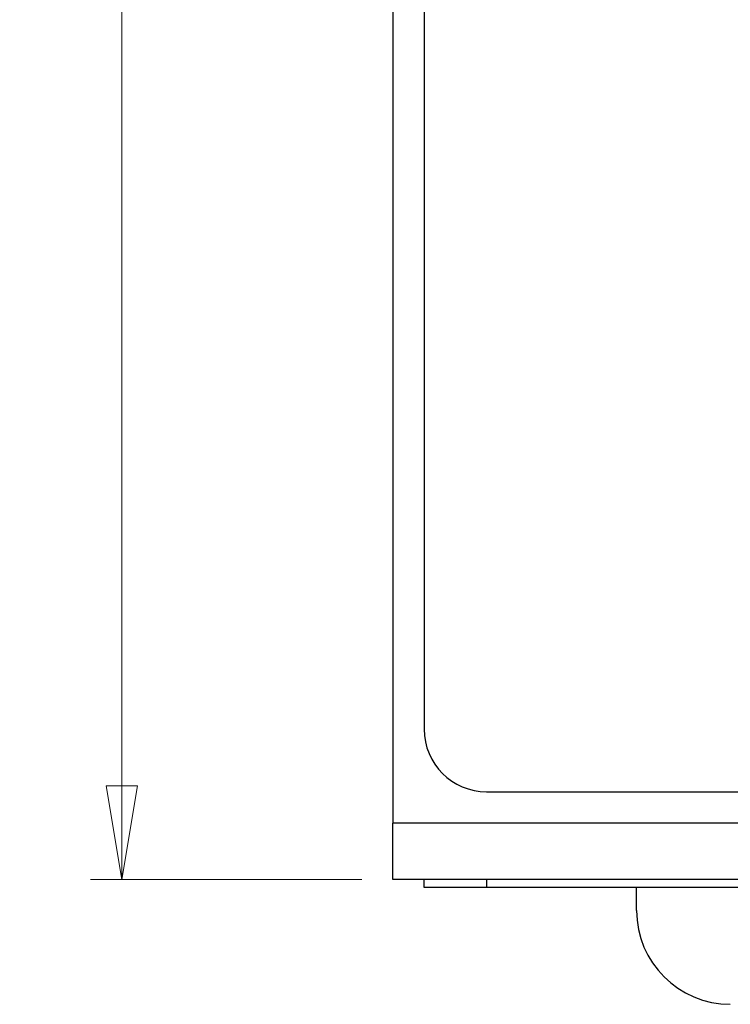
# Paper-space layout 'Sheet2' of a CAD drawing. Header units: millimetres. Extents: x 0 to 420, y 0 to 297.
# Tile 1 of 19: x 89 to 111, y 86 to 118. Entities that reach past the tile are written whole.
import ezdxf

# ---------------------------------------------------------------- set-up
doc = ezdxf.new("R2010")
doc.units = ezdxf.units.MM
doc.styles.add('SLDTEXTSTYLE1', font='TXT', dxfattribs={"width": 0.75})
doc.dimstyles.new('SLDDIMSTYLE1', dxfattribs={"dimtxt": 2.5, "dimasz": 3, "dimexe": 0, "dimexo": 0.0625, "dimtad": 1, "dimdec": 0, "dimrnd": 1e-09, "dimzin": 12, "dimdsep": 46, "dimtxsty": 'SLDTEXTSTYLE1', "dimblk1": 'CLOSED', "dimblk2": 'CLOSED', "dimsah": 1, "dimcen": 0.09, "dimadec": 0, "dimazin": 3, "dimtfac": 1, "dimtofl": 0, "dimtmove": 0, "dimatfit": 3, "dimldrblk": 'CLOSED', "dimfxl": 1, "dimfrac": 2, "dimtolj": 1, "dimtzin": 12, "dimarcsym": 0})

# ---------------------------------------------------------------- blocks, each defined once
blk = doc.blocks.new('_Closed')
at = {"color": 0, "linetype": 'ByBlock', "lineweight": -2}
for p, q in [((-1, 0.166667), (0, 0)), ((-1, 0.166667), (-1, -0.166667)), ((0, 0), (-1, -0.166667)), ((0, 0), (-1, 0))]:
    blk.add_line(p, q, dxfattribs=at)
blk = doc.blocks.new('_D_4')
at = {"color": 7, "linetype": 'Continuous', "lineweight": 0}
for p, q in [((99.462, 218.496), (90.781, 218.496)), ((91.781, 218.496), (91.781, 90.486)), ((99.462, 90.486), (90.781, 90.486))]:
    blk.add_line(p, q, dxfattribs=at)
at = {"color": 7, "linetype": 'Continuous', "lineweight": 18, "xscale": 3, "yscale": 3}
for p, rotation in [((91.781, 218.496, -59.249), 90), ((91.781, 90.486, -59.249), 270)]:
    blk.add_blockref('_Closed', p, dxfattribs=dict(at, rotation=rotation))
at = {"color": 7, "linetype": 'Continuous', "lineweight": 18, "insert": (88.559, 151.72), "char_height": 2.5, "attachment_point": 1, "rotation": 90, "style": 'SLDTEXTSTYLE1'}
blk.add_mtext('128', dxfattribs=at)

psp = doc.layouts.new('Sheet2')

# ---------------------------------------------------------------- linework, layer by layer
at = {"color": 7, "linetype": 'Continuous', "lineweight": 25}
for p, q in [((101.462, 190.446), (101.462, 95.296)), ((100.462, 148.691), (100.462, 92.286)), ((103.462, 93.296), (137.062, 93.296)), ((140.062, 92.286), (100.462, 92.286)), ((100.462, 90.486), (100.462, 92.286)), ((140.062, 90.486), (100.462, 90.486)), ((101.462, 90.236), (101.462, 90.486)), ((103.462, 90.486), (103.462, 90.236)), ((103.462, 90.236), (101.462, 90.236)), ((137.062, 90.236), (103.462, 90.236)), ((108.262, 89.496), (108.262, 90.236))]:
    psp.add_line(p, q, dxfattribs=at)
for centre, radius in [((103.462, 95.296), 2), ((111.262, 89.496), 3)]:
    psp.add_arc(centre, radius, 180, 270, dxfattribs=at)

# ---------------------------------------------------------------- dimensions: what is measured, and where the dimension line sits
at = {"color": 7, "linetype": 'Continuous', "lineweight": 18}
dim = psp.add_linear_dim(base=(91.781, 90.486), p1=(100.462, 218.496), p2=(100.462, 90.486), angle=90, dimstyle='SLDDIMSTYLE1', dxfattribs=at)
dim.commit()
dim.dimension.update_dxf_attribs({"geometry": '_D_4', "text_midpoint": (91.781, 154.491), "dimtype": 160})

doc.saveas('drawing.dxf')
